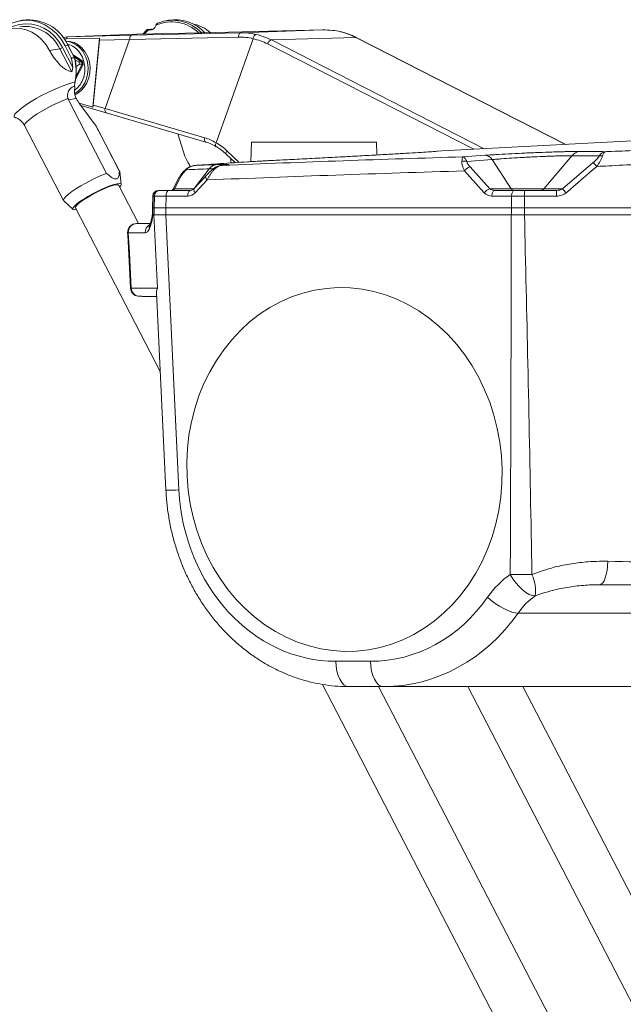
# Model space of a CAD drawing. Header units: millimetres. Extents: x 127 to 4201, y 49 to 2729.
# Tile 12 of 44: x 341 to 548, y 1923 to 2261. Entities that reach past the tile are written whole.
import ezdxf

# ---------------------------------------------------------------- set-up
doc = ezdxf.new("R2010")
doc.units = ezdxf.units.MM
doc.header["$LTSCALE"] = 10

msp = doc.modelspace()

# ---------------------------------------------------------------- linework, layer by layer
at = {"color": 7, "linetype": 'Continuous', "lineweight": 15}
for p, q in [((341.623679, 2261.227978), (340.644584, 2261.04915)), ((391.700611, 2261.241807), (390.721486, 2261.062978)), ((355.473564, 2255.359394), (357.151345, 2255.570231)), ((356.527404, 2254.818929), (368.00398, 2255.083008)), ((380.731211, 2256.394369), (357.052878, 2255.56737)), ((357.151345, 2255.570231), (380.837068, 2256.397424)), ((357.151345, 2255.570231), (379.130051, 2256.075961)), ((365.717874, 2231.393589), (368.00398, 2255.083008)), ((415.773675, 2255.459322), (378.379182, 2254.615067)), ((379.130051, 2256.075961), (416.562483, 2256.921081)), ((403.182939, 2256.911619), (380.837068, 2256.397424)), ((382.92937, 2256.44557), (384.316192, 2257.878376)), ((385.584519, 2258.201016), (384.469614, 2257.997377)), ((385.893748, 2258.17333), (384.684042, 2257.952375)), ((444.565848, 2257.899074), (403.182939, 2256.911619)), ((416.562483, 2256.921081), (444.565848, 2257.899074)), ((427.022979, 2254.444433), (456.023321, 2255.359141)), ((528.157816, 2218.571862), (456.193284, 2255.323408)), ((354.342208, 2251.445515), (355.322287, 2251.893936)), ((355.322287, 2251.893936), (358.872101, 2245.048119)), ((355.901376, 2254.779024), (356.527404, 2254.818929)), ((356.21883, 2252.467094), (357.197926, 2252.645923)), ((356.21883, 2252.467094), (358.343468, 2248.369677)), ((356.57771, 2254.070116), (356.377259, 2254.070116)), ((359.414831, 2248.370616), (357.197926, 2252.645923)), ((359.483526, 2248.372165), (357.271359, 2252.638398)), ((365.859882, 2232.095418), (368.006275, 2254.336892)), ((378.372148, 2254.575415), (368.006275, 2254.336892)), ((369.954363, 2230.944177), (378.372148, 2254.575415)), ((408.027903, 2219.158282), (420.75862, 2254.89722)), ((420.75862, 2254.89722), (420.763478, 2254.915444)), ((350.860999, 2250.809668), (354.342208, 2251.445515)), ((358.462945, 2243.498666), (354.342208, 2251.445515)), ((359.421745, 2248.372583), (359.414831, 2248.370616)), ((360.944704, 2246.996624), (361.840383, 2246.996624)), ((362.043337, 2246.099515), (361.147687, 2246.099515)), ((357.36464, 2233.882559), (360.04974, 2234.373001)), ((370.461032, 2208.626067), (357.36464, 2233.882559)), ((360.143886, 2234.191475), (360.04974, 2234.373001)), ((365.717874, 2231.393589), (361.02514, 2232.730402)), ((366.834954, 2224.847807), (361.252234, 2232.41297)), ((361.580208, 2231.968543), (370.32576, 2229.477195)), ((365.859882, 2232.095418), (369.950399, 2230.930155)), ((369.954363, 2230.944177), (404.161141, 2220.85469)), ((370.322243, 2229.478223), (404.564575, 2219.378253)), ((342.310831, 2225.034555), (355.644778, 2199.319964)), ((366.834954, 2224.847807), (374.832497, 2209.424531)), ((702.375673, 2227.702236), (485.598192, 2216.341412)), ((374.923721, 2209.316788), (367.90146, 2222.859291)), ((397.335664, 2214.561706), (394.930289, 2222.219935)), ((408.025459, 2219.152024), (408.027903, 2219.158282)), ((420.261279, 2219.416065), (420.026318, 2212.68787)), ((420.261279, 2219.416065), (441.683099, 2219.416065)), ((441.683099, 2219.416065), (463.104919, 2219.416065)), ((463.260219, 2214.968694), (463.104919, 2219.416065)), ((411.495343, 2215.279965), (414.606527, 2212.333446)), ((485.598609, 2216.333581), (484.117017, 2216.254463)), ((492.784486, 2214.317871), (500.394002, 2214.850856)), ((530.223206, 2214.708274), (520.628527, 2203.383101)), ((398.21969, 2212.788669), (399.186209, 2210.924705)), ((411.710099, 2211.59715), (409.788088, 2211.351311)), ((412.099168, 2211.650943), (410.237298, 2211.412204)), ((502.891407, 2213.393239), (494.12562, 2212.779282)), ((502.891407, 2213.393239), (509.325818, 2203.383101)), ((527.052418, 2203.383101), (537.589804, 2212.432859)), ((375.49688, 2204.879312), (374.956772, 2209.20827)), ((396.096632, 2207.756741), (393.717245, 2203.383101)), ((404.487983, 2207.706703), (404.563591, 2207.76297)), ((406.972036, 2210.158667), (406.771616, 2209.974406)), ((500.14709, 2202.00379), (493.350402, 2209.494268)), ((495.2593, 2210.873572), (502.055958, 2203.383101)), ((381.416426, 2191.41606), (374.616042, 2204.530669)), ((395.42313, 2207.298299), (393.043742, 2202.924659)), ((404.487983, 2207.706703), (400.43737, 2203.326834)), ((404.956475, 2206.383659), (400.905833, 2202.00379)), ((388.283626, 2202.797314), (388.295219, 2202.797314)), ((388.348565, 2202.797314), (388.76085, 2202.797314)), ((391.876534, 2202.797314), (399.295226, 2202.797314)), ((393.059686, 2202.952547), (393.043742, 2202.924659)), ((502.055958, 2203.383101), (509.325818, 2203.383101)), ((503.736958, 2202.797314), (510.490731, 2202.797314)), ((509.325818, 2203.383101), (520.628527, 2203.383101)), ((520.628527, 2203.383101), (527.052418, 2203.383101)), ((355.714426, 2199.230423), (358.941332, 2196.294671)), ((386.28392, 2200.832216), (386.213497, 2196.797309)), ((386.298881, 2200.832216), (386.228577, 2196.797309)), ((386.438177, 2200.832216), (386.370913, 2196.797309)), ((386.852369, 2200.832216), (386.438177, 2200.832216)), ((386.852369, 2200.832216), (386.785135, 2196.797309)), ((390.876696, 2200.832216), (390.841499, 2196.797309)), ((398.295358, 2200.832216), (390.876696, 2200.832216)), ((509.490893, 2200.832216), (502.737091, 2200.832216)), ((509.490893, 2200.832216), (509.455666, 2196.797309)), ((513.940767, 2200.832216), (513.940946, 2196.797309)), ((359.733806, 2196.813716), (388.875053, 2140.614642)), ((386.14367, 2194.416059), (386.140034, 2194.311364)), ((386.152253, 2194.311364), (386.158869, 2194.416059)), ((386.213497, 2196.797309), (386.213497, 2194.416059)), ((386.213497, 2196.797309), (386.228577, 2196.797309)), ((386.228577, 2196.797309), (386.228577, 2194.416059)), ((386.304215, 2194.416059), (386.283622, 2194.058796)), ((386.304215, 2194.416059), (386.718497, 2194.416059)), ((386.370913, 2196.797309), (386.370913, 2194.416059)), ((386.370913, 2196.797309), (386.785135, 2196.797309)), ((386.718497, 2194.416059), (387.91819, 2169.268211)), ((386.718497, 2194.416059), (390.806571, 2194.416059)), ((386.785135, 2196.797309), (386.785135, 2194.416059)), ((390.806571, 2194.416059), (395.311758, 2099.973097)), ((390.806571, 2194.416059), (509.420768, 2194.416059)), ((390.841499, 2196.797309), (390.841499, 2194.416059)), ((390.841499, 2196.797309), (509.455666, 2196.797309)), ((509.455666, 2196.797309), (509.455666, 2194.416059)), ((513.940946, 2196.797309), (513.940946, 2194.416059)), ((387.578264, 2167.799456), (390.819237, 2099.858356)), ((381.313041, 2166.456511), (381.331876, 2166.462121)), ((382.539735, 2166.431544), (381.931291, 2166.431529)), ((641.685039, 2057.673795), (511.793331, 2057.673795)), ((449.135051, 2041.101968), (461.058543, 2041.101968)), ((444.5896, 2033.168731), (688.329213, 1563.115267)), ((465.555803, 2032.416059), (453.632281, 2032.416059)), ((703.21142, 1570.832221), (463.863627, 2032.416059)), ((465.555803, 2032.416059), (594.678879, 2032.416059)), ((494.538829, 2032.416059), (737.926402, 1563.041476)), ((750.722882, 1574.78079), (513.422564, 2032.416059))]:
    msp.add_line(p, q, dxfattribs=at)
at = {"color": 8, "linetype": 'Continuous', "lineweight": 15}
for p, q in [((384.882466, 2257.882668), (383.370832, 2256.455732)), ((528.067127, 2218.567109), (456.023321, 2255.359141)), ((496.560798, 2216.915933), (425.760702, 2253.072826)), ((427.022979, 2254.444433), (500.141427, 2217.103584)), ((359.005407, 2249.294264), (362.150088, 2247.167407)), ((361.840383, 2246.996624), (359.309063, 2248.708619)), ((362.402067, 2246.053768), (359.8115, 2240.946693)), ((359.900907, 2241.875885), (362.043337, 2246.099515)), ((411.776797, 2216.369053), (415.942655, 2212.42365)), ((484.117017, 2216.254463), (484.098539, 2216.244904)), ((412.099168, 2211.650943), (411.707834, 2211.616455)), ((405.726985, 2210.204607), (400.559351, 2203.458724)), ((407.232002, 2210.261023), (405.726985, 2210.204607)), ((393.717245, 2203.383101), (400.489405, 2203.383101)), ((386.298881, 2200.832216), (386.28392, 2200.832216)), ((386.118398, 2194.050072), (386.152253, 2194.311364)), ((377.909735, 2188.26828), (377.78233, 2188.258542)), ((378.792331, 2169.258533), (378.921792, 2169.268338))]:
    msp.add_line(p, q, dxfattribs=at)
at = {"color": 7, "linetype": 'Continuous', "lineweight": 15, "flags": 128}
for points in [[(328.749672, 2236.673681), (327.829615, 2238.797514), (327.204451, 2241.043074), (326.88959, 2243.355093), (326.892719, 2245.676635), (327.213809, 2247.950522), (327.844933, 2250.120787), (328.770593, 2252.133964), (329.967931, 2253.940491), (331.407533, 2255.495904), (333.053902, 2256.761877), (334.866509, 2257.707251), (336.80071, 2258.308751), (338.80891, 2258.551566), (340.841666, 2258.429704), (342.848883, 2257.946176), (344.781146, 2257.112874), (346.590922, 2255.950345), (348.233596, 2254.4872), (349.668727, 2252.759455), (350.860999, 2250.809668)], [(336.795554, 2258.307649), (338.474319, 2259.159593), (340.511755, 2259.79319), (342.627094, 2260.048954), (344.768301, 2259.92058), (346.882627, 2259.411259), (348.918036, 2258.533506), (350.824342, 2257.308928), (352.554694, 2255.767701), (354.066417, 2253.947763), (355.322287, 2251.893936)], [(337.965683, 2260.246871), (340.166882, 2260.952352), (342.455462, 2261.246873), (344.77447, 2261.123104), (347.06615, 2260.584129), (349.273429, 2259.643344), (351.341323, 2258.324219), (353.218362, 2256.659565), (354.857818, 2254.690854), (356.21883, 2252.467094)], [(385.893748, 2258.17333), (386.112854, 2258.106722), (386.29137, 2258.071614)], [(416.562483, 2256.921081), (416.406319, 2256.888552), (416.257248, 2256.802736), (416.120664, 2256.666748), (416.001574, 2256.485535), (415.904239, 2256.265683), (415.832237, 2256.015165), (415.788189, 2255.743084), (415.773675, 2255.459322)], [(359.576628, 2235.671891), (360.179738, 2235.976217), (361.558274, 2236.952303), (362.74539, 2238.220183), (363.695518, 2239.731116), (364.37209, 2241.427047), (364.749119, 2243.242813), (364.812151, 2245.108617), (364.558712, 2246.95277), (363.998578, 2248.704402), (363.153264, 2250.296188), (362.055257, 2251.666961), (360.746757, 2252.764059), (359.278039, 2253.545297), (357.705519, 2253.980664), (356.57771, 2254.070116)], [(357.271359, 2252.638398), (357.264743, 2252.645014), (357.239381, 2252.650185), (357.197926, 2252.645923)], [(350.860999, 2250.809668), (351.624385, 2249.470381), (352.492795, 2248.190759), (353.442446, 2247.005803), (354.44738, 2245.947955), (355.48009, 2245.046167), (356.512264, 2244.325114), (357.515708, 2243.804527), (358.462945, 2243.498666)], [(359.65167, 2239.978028), (359.649137, 2239.971263), (359.629557, 2239.954768), (359.592334, 2239.942787)], [(355.736003, 2199.212221), (355.612889, 2199.538408), (355.843261, 2200.039303), (356.418714, 2200.696601), (357.318178, 2201.48628), (358.508841, 2202.379478), (359.94716, 2203.343539), (361.580536, 2204.343235), (363.349304, 2205.342023), (365.188763, 2206.303393), (367.031739, 2207.19221), (368.810848, 2207.975982), (370.461032, 2208.626067)], [(374.832497, 2209.424531), (374.947474, 2209.255693), (374.956772, 2209.20827)], [(406.713561, 2209.916605), (406.750724, 2209.97191), (406.763182, 2209.984278)], [(360.050634, 2196.202761), (359.469042, 2196.154838), (359.002755, 2196.250109), (358.850524, 2196.515312), (359.018222, 2196.940264), (359.499351, 2197.508631), (360.275433, 2198.198577), (361.316667, 2198.983578), (362.583057, 2199.833473), (364.025876, 2200.7156), (365.589724, 2201.596057), (367.214516, 2202.441012), (368.837759, 2203.217989), (370.397106, 2203.897139), (371.832625, 2204.452349), (373.08915, 2204.862295), (374.118403, 2205.111219), (374.880806, 2205.189547), (375.347093, 2205.094276), (375.499324, 2204.829073), (375.331626, 2204.404121), (374.932841, 2203.919722)], [(374.616042, 2204.530669), (374.372945, 2204.692585), (373.801277, 2204.711815), (372.93996, 2204.554496), (371.826694, 2204.227505), (370.510147, 2203.745125), (369.047806, 2203.128448), (367.503629, 2202.404415), (365.945086, 2201.604677), (364.440278, 2200.764185), (363.055006, 2199.919676)], [(391.876534, 2202.797314), (391.683594, 2202.759726), (391.497896, 2202.648392), (391.326443, 2202.467484), (391.175643, 2202.223813), (391.051189, 2201.926527), (390.957758, 2201.586796), (390.898869, 2201.217404), (390.876696, 2200.832216)], [(399.295226, 2202.797314), (399.102256, 2202.759726), (398.916558, 2202.648392), (398.745105, 2202.467484), (398.594305, 2202.223813), (398.469851, 2201.926527), (398.376421, 2201.586796), (398.317531, 2201.217404), (398.295358, 2200.832216)], [(503.736958, 2202.797314), (503.543988, 2202.759726), (503.35829, 2202.648392), (503.186837, 2202.467484), (503.036038, 2202.223813), (502.911583, 2201.926527), (502.818153, 2201.586796), (502.759263, 2201.217404), (502.737091, 2200.832216)], [(510.490731, 2202.797314), (510.297791, 2202.759726), (510.112092, 2202.648392), (509.94064, 2202.467484), (509.78984, 2202.223813), (509.665385, 2201.926527), (509.571955, 2201.586796), (509.513036, 2201.217404), (509.490893, 2200.832216)], [(363.055006, 2199.919676), (361.84977, 2199.108055), (360.877291, 2198.364792), (360.180036, 2197.722373), (359.788493, 2197.208879), (359.719769, 2196.846744), (359.733806, 2196.813716)], [(377.685115, 2188.253445), (377.724067, 2187.520778), (378.694967, 2169.253429)], [(377.909735, 2188.26828), (378.274724, 2181.416063), (378.921792, 2169.268338)], [(506.24095, 2106.961822), (506.168441, 2102.237904), (505.786285, 2097.541045), (505.096689, 2092.898148), (504.103646, 2088.335806), (502.812788, 2083.880151), (501.231537, 2079.556707), (499.368981, 2075.390236), (497.235731, 2071.404604), (494.844005, 2067.622645), (492.207572, 2064.066013), (489.341453, 2060.755083), (486.262128, 2057.708824), (482.987181, 2054.944681), (479.535416, 2052.478487), (475.926593, 2050.324367), (472.181365, 2048.494665), (468.32119, 2046.999855), (464.36818, 2045.848502), (460.344986, 2045.047199), (456.274644, 2044.600537), (452.18049, 2044.511078), (448.085949, 2044.779336), (444.014475, 2045.403762), (439.989403, 2046.380786), (436.033771, 2047.704818), (432.170257, 2049.368264), (428.421006, 2051.361604), (424.807445, 2053.673414), (421.350286, 2056.290457), (418.069348, 2059.197744), (414.983407, 2062.378613), (412.110165, 2065.814855), (409.466044, 2069.486784), (407.066241, 2073.373364), (404.924438, 2077.452335), (403.052971, 2081.700336), (401.462481, 2086.093031), (400.162146, 2090.605261), (399.159387, 2095.21118), (398.459927, 2099.884406), (398.067818, 2104.59817), (397.985295, 2109.325473), (398.212806, 2114.039238), (398.749039, 2118.712463), (399.590955, 2123.318382), (400.733725, 2127.830611), (402.170793, 2132.223308), (403.893963, 2136.471307), (405.893311, 2140.55028), (408.157394, 2144.43686), (410.673276, 2148.108786), (413.426534, 2151.545027), (416.401372, 2154.7259), (419.580803, 2157.633183), (422.946558, 2160.250226), (426.479385, 2162.562041), (430.159048, 2164.55538), (433.964477, 2166.218826), (437.873856, 2167.542858), (441.864834, 2168.519882), (445.914493, 2169.144312), (449.999676, 2169.412563), (454.096959, 2169.323103), (458.182887, 2168.876441), (462.234065, 2168.075142), (466.227279, 2166.923789), (470.139638, 2165.428979), (473.948762, 2163.599277), (477.632806, 2161.445158), (481.1707, 2158.978963), (484.542177, 2156.21482), (487.727896, 2153.168561), (490.709618, 2149.857631), (493.470267, 2146.300999), (495.994047, 2142.519036), (498.266474, 2138.533406), (500.274554, 2134.366937), (502.006755, 2130.043492), (503.453211, 2125.587838), (504.605577, 2121.025495), (505.457297, 2116.382598), (506.003455, 2111.685739), (506.24095, 2106.961822)], [(542.574093, 2075.438375), (542.473838, 2073.828781), (542.285517, 2072.305346), (542.015359, 2070.918811), (541.672364, 2069.715345), (541.267977, 2068.735031), (540.815667, 2068.010515), (540.330455, 2067.565924), (539.828554, 2067.416063)], [(509.071723, 2070.951035), (509.950057, 2069.481684), (510.962204, 2068.078292), (512.070761, 2066.792766), (513.23475, 2065.672645), (514.411077, 2064.759357), (515.556291, 2064.086685), (516.627983, 2063.679499), (517.586545, 2063.552862)], [(501.30184, 2063.112276), (502.558426, 2062.012678), (503.936068, 2060.965883), (505.383269, 2060.010983), (506.846026, 2059.183644), (508.269653, 2058.514768), (509.601012, 2058.029337), (510.790393, 2057.745477), (511.793331, 2057.673795)], [(449.135051, 2041.101968), (449.247644, 2039.391501), (449.521348, 2037.755435), (449.946121, 2036.253875), (450.506345, 2034.942007), (451.181427, 2033.868028), (451.946572, 2033.071404), (452.773646, 2032.581417), (453.632281, 2032.416059)], [(461.058543, 2041.101968), (461.171136, 2039.391501), (461.44484, 2037.755435), (461.869613, 2036.253875), (462.429837, 2034.942007), (463.104919, 2033.868028), (463.870064, 2033.071404), (464.697168, 2032.581417), (465.555803, 2032.416059)]]:
    msp.add_lwpolyline(points, dxfattribs=at)
at = {"color": 8, "linetype": 'Continuous', "lineweight": 15, "flags": 128}
for points in [[(456.193284, 2255.323408), (456.162975, 2255.336923), (456.023321, 2255.359141)], [(361.954019, 2240.132285), (362.589762, 2241.739197), (362.93234, 2243.460996), (362.967745, 2245.227171), (362.694517, 2246.965436), (362.123892, 2248.604594), (361.279145, 2250.077574), (360.194937, 2251.324041), (358.915613, 2252.292989), (357.493565, 2252.944721), (356.956408, 2253.096459)], [(359.592334, 2239.942787), (358.470992, 2239.70638), (357.104764, 2239.302991), (355.53293, 2238.744197), (353.80064, 2238.046093), (351.957635, 2237.22869), (350.056902, 2236.315502), (348.15307, 2235.33277), (346.300766, 2234.308703), (344.553277, 2233.272729), (342.960761, 2232.254622), (341.568992, 2231.283633), (340.417967, 2230.387649), (339.540735, 2229.592418), (338.962511, 2228.920793), (338.699922, 2228.392063), (338.760481, 2228.021419), (339.035437, 2227.847716)], [(357.180402, 2234.360186), (355.525896, 2233.711032), (353.739247, 2232.92592), (351.886437, 2232.033854), (350.036011, 2231.067827), (348.256335, 2230.063548), (346.613214, 2229.058137), (345.167384, 2228.088757), (343.972311, 2227.191253), (343.072162, 2226.398794), (342.500166, 2225.740684), (342.277542, 2225.241242), (342.310831, 2225.034555)], [(404.564575, 2219.378253), (404.510662, 2219.398057), (404.374794, 2219.489245), (404.26229, 2219.63097), (404.177473, 2219.81783), (404.123501, 2220.042711), (404.10249, 2220.297066), (404.115186, 2220.571203), (404.161141, 2220.85469)], [(411.776797, 2216.369053), (411.631927, 2216.145275), (411.520705, 2215.929901), (411.447272, 2215.731038), (411.41443, 2215.556143), (411.423401, 2215.41181), (411.473826, 2215.303449), (411.495343, 2215.279965)], [(404.956475, 2206.383659), (404.777453, 2206.620751), (404.63014, 2206.850519), (404.51853, 2207.066795), (404.445634, 2207.263736), (404.413358, 2207.43606), (404.422626, 2207.579127), (404.473141, 2207.689082), (404.487983, 2207.706703)], [(400.43737, 2203.326834), (400.422499, 2203.309214), (400.371984, 2203.199258), (400.362716, 2203.056192), (400.394992, 2202.883867), (400.467918, 2202.686926), (400.579528, 2202.470651), (400.726811, 2202.240882), (400.905833, 2202.00379)]]:
    msp.add_lwpolyline(points, dxfattribs=at)
at = {"color": 7, "linetype": 'Continuous', "lineweight": 15}
for centre, radius, start, end in [((342.386558, 2245.98829), 13.142255, 24.53460063, 97.75226413), ((343.638104, 2246.460972), 14.903771, 24.51883392, 97.76799339), ((385.318435, 2259.913133), 2.076742, 257.88178542, 347.30096423), ((393.062125, 2247.424016), 13.783187, 43.48344964, 111.35703763), ((393.913438, 2247.387574), 14.029838, 42.88737929, 99.07475003), ((397.554014, 2247.297615), 12.914003, 48.57736463, 78.68076908), ((357.386574, 2254.740142), 0.862775, 105.82153394, 174.76052068), ((385.688395, 2257.620476), 0.58976, 69.62292179, 100.14457431), ((416.649805, 2234.197896), 22.749176, 62.87197923, 76.93314077), ((445.284815, 2234.396283), 23.553278, 62.8755954, 76.52857939), ((355.523204, 2245.932701), 8.161341, 27.42369474, 83.89263059), ((415.927087, 2233.880739), 21.564697, 62.87036908, 77.05308029), ((427.683178, 2252.570223), 1.98709, 109.40505135, 165.34879655), ((358.877807, 2249.902084), 1.622896, 250.77669901, 289.32371082), ((338.730954, 2243.545455), 20.197124, 4.26674267, 13.8190828), ((340.019004, 2243.763318), 19.942711, 348.95526944, 13.36333173), ((347.521524, 2247.21666), 11.555872, 341.23177481, 349.18391397), ((352.343002, 2244.57885), 8.935038, 9.79893641, 15.69966143), ((353.225652, 2244.576195), 8.948299, 9.80152315, 15.69345329), ((353.288495, 2244.577002), 9.232445, 9.20422662, 16.29460066), ((354.99391, 2243.648832), 8.863028, 300.62881519, 333.76658589), ((364.901424, 2236.876458), 5.459499, 179.22168053, 207.29362193), ((372.02432, 2240.360643), 13.386686, 207.44155465, 216.42000499), ((398.382298, 2202.280018), 19.439997, 46.44761545, 60.25286228), ((500.250652, 2211.736978), 3.117176, 32.09562939, 87.36420761), ((533.317926, 2212.185644), 3.992612, 94.51046673, 140.81513975), ((540.21301, 2212.739878), 1.988243, 74.49807948, 108.15839501), ((408.502479, 2208.326165), 3.351405, 95.48507647, 145.91002983), ((493.399538, 2210.332618), 2.552128, 73.47098704, 112.00880599), ((496.011503, 2174.609283), 56.208345, 40.4194365, 42.29263701), ((496.716715, 2206.846001), 4.283151, 109.89314274, 141.80799298), ((388.283626, 2200.797312), 2, 90, 179), ((388.296857, 2200.799063), 1.998251, 90.04696723, 179.04937099), ((388.393224, 2200.842748), 1.955076, 91.30889538, 180.30866758), ((388.806455, 2200.843727), 1.95412, 91.33727089, 180.33750162), ((503.513515, 2199.355422), 4.283302, 109.89442722, 141.80785164), ((510.313733, 2203.917943), 1.123402, 208.43042238, 265.97342026), ((323.643968, 2201.318379), 190.29742, 359.85362338, 0.44529042), ((519.401612, 2204.37437), 1.577319, 271.0462864, 321.06401439), ((427.868293, 2201.318638), 97.078975, 359.71291379, 0.87274495), ((480.784139, 2161.587079), 62.351111, 40.40689637, 42.09278921), ((383.141853, 2194.416062), 3, 352.37228647, 358), ((386.607231, 2194.387565), 0.461315, 189.50782034, 225.45306944), ((380.680707, 2188.416077), 2.999984, 89.99338708, 183.29455451), ((380.871586, 2188.448981), 2.967358, 90.78390145, 183.49125797), ((381.690556, 2169.416043), 2.999981, 183.29450857, 262.07714951), ((381.894438, 2169.383314), 2.974869, 182.21498698, 259.09945597), ((514.308453, 2269.351972), 198.470035, 268.48804704, 270.6368093), ((505.113614, 2065.480067), 12.62094, 351.21662844, 25.40282944)]:
    msp.add_arc(centre, radius, start, end, dxfattribs=at)
at = {"color": 8, "linetype": 'Continuous', "lineweight": 15}
for centre, radius, start, end in [((392.876702, 2247.512706), 13.162952, 45.41252923, 114.85322764), ((353.353984, 2244.542826), 10.72949, 333.35530045, 28.67665484), ((354.565458, 2243.792577), 8.245518, 307.18916331, 333.6461962), ((396.255616, 2206.799229), 0.97062, 99.42728942, 149.05759902), ((397.565846, 2209.686365), 0.371989, 38.02594942, 73.86672435), ((407.011202, 2209.436054), 0.601717, 54.39444095, 114.34234249), ((393.879327, 2202.418163), 0.978456, 99.5350258, 146.8966889), ((386.74037, 2188.437974), 3.017974, 119.35641529, 183.22602262), ((387.321393, 2190.080495), 2.224151, 155.69196869, 192.50800735), ((391.545808, 2159.437664), 59.583699, 269.30131057, 273.62375894)]:
    msp.add_arc(centre, radius, start, end, dxfattribs=at)
at = {"color": 7, "linetype": 'Continuous', "lineweight": 15}
for centre, major_axis, ratio, start_param, end_param in [((367.446279, 2254.306744), (0.180616, 1.502487), 0.3657689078, 4.7763744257, 5.2986892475), ((379.169015, 2254.576488), (-0.034182, 1.499611), 0.5261990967, 0.0060647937, 1.533080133), ((415.860506, 2227.996868), (1.143385, 27.450749), 0.8349558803, 6.1177202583, 6.3368131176), ((357.74281, 2254.083464), (20.636348, 0.534094), 0.0726065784, 6.2551918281, 6.281519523), ((365.33778, 2232.457801), (0.021357, 1.546671), 0.3500908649, 3.9584127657, 4.4807275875), ((370.741665, 2230.918398), (0.417665, 1.440691), 0.5138395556, 1.7106037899, 3.1392022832), ((389.251043, 2225.458953), (19.298873, -5.478329), 0.0740712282, 3.1367260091, 3.1465335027), ((351.425028, 2231.045972), (-19.816107, 26.513066), 0.288676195, 4.1932718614, 4.2693309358), ((399.399315, 2198.979433), (0.937641, 22.511177), 0.8349558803, 5.8568704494, 6.0772178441), ((401.022219, 2230.972175), (-8.195994, 28.930896), 0.306293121, 2.0848040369, 2.2473938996), ((401.022219, 2230.972175), (-8.195994, 28.930896), 0.306293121, 3.9223558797, 3.9918776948), ((393.329385, 2204.797312), (0.052414, 1.999939), 0.2979468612, 3.1494010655, 3.9347992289), ((398.308266, 2204.832216), (0.085597, 3.999222), 0.9215413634, 3.161314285, 3.9467124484), ((399.308114, 2204.797312), (0.048998, 1.999558), 0.8582665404, 3.1626210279, 3.9480191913), ((502.794017, 2204.832216), (0.373625, 3.985191), 0.9203771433, 2.4422697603, 3.2276679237), ((503.793864, 2204.797312), (2.39811, 0.153833), 0.8315193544, 3.849998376, 4.6353965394), ((448.069953, 2102.101966), (-4.237211, 60.889796), 0.8649744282, 1.5455834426, 3.0814731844), ((525.68057, 2040.101966), (-2.500649, 35.934961), 0.8649744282, 0.4814152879, 0.817251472), ((459.993459, 2102.101966), (-4.237211, 60.889796), 0.8649744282, 3.0814731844, 3.9588441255), ((530.177828, 2040.416062), (-2.490239, 26.914104), 0.8641639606, 0.4617473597, 0.7975835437), ((464.490718, 2102.416062), (-4.242728, 69.903679), 0.8652263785, 3.0891268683, 3.9664978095)]:
    msp.add_ellipse(centre, major_axis=major_axis, ratio=ratio, start_param=start_param, end_param=end_param, dxfattribs=at)
for points, knots in [([(387.421087, 2259.702174), (387.420918, 2259.701712), (387.391871, 2259.622293), (387.367337, 2259.537632), (387.344723, 2259.457829), (387.344376, 2259.456603)], [0, 0, 0, 0, 0.0057270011, 0.9847187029, 1, 1, 1, 1]), ([(388.042585, 2260.260699), (388.040826, 2260.26009), (387.954786, 2260.230271), (387.773356, 2260.14243), (387.54581, 2259.958224), (387.458907, 2259.779817), (387.421087, 2259.702174)], [0, 0, 0, 0, 0.00649425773, 0.31767843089, 0.70305162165, 1, 1, 1, 1]), ([(384.684042, 2257.952375), (384.631867, 2257.972482), (384.511981, 2258.018684), (384.394034, 2257.981928), (384.33647, 2257.917096), (384.316598, 2257.879152), (384.316192, 2257.878376)], [0, 0, 0, 0, 0.29694922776, 0.68231766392, 0.9935023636, 1, 1, 1, 1]), ([(384.882466, 2257.882668), (384.87438, 2257.884689), (384.800509, 2257.903154), (384.738904, 2257.92919), (384.684042, 2257.952375)], [0, 0, 0, 0, 0.1094568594, 1, 1, 1, 1]), ([(416.562483, 2256.921081), (417.400507, 2256.914001), (419.158929, 2256.899144), (420.888055, 2256.543945), (421.793119, 2256.358026)], [0, 0, 0, 0, 0.4765774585, 1, 1, 1, 1]), ([(421.793119, 2256.358026), (421.787581, 2256.357844), (421.736682, 2256.35618), (421.592471, 2256.325442), (421.354499, 2256.173099), (421.094251, 2255.845557), (420.879095, 2255.410408), (420.802017, 2255.080432), (420.763478, 2254.915444)], [0, 0, 0, 0, 0.0135816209, 0.1248418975, 0.3437349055, 0.5625296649, 0.7812648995, 1, 1, 1, 1]), ([(450.771794, 2257.301522), (449.857294, 2257.475842), (447.801714, 2257.867673), (445.720923, 2257.887865), (444.565848, 2257.899074)], [0, 0, 0, 0, 0.4448864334, 1, 1, 1, 1]), ([(456.193284, 2255.323408), (455.74674, 2255.5409), (454.475317, 2256.160155), (452.649275, 2256.836208), (451.254609, 2257.191331), (450.73624, 2257.323323)], [0, 0, 0, 0, 0.25380823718, 0.7226556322, 1, 1, 1, 1]), ([(359.477684, 2248.367799), (359.478638, 2248.370996), (359.481603, 2248.380938), (359.445942, 2248.37596), (359.421745, 2248.372583)], [0, 0, 0, 0, 0.3214867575, 1, 1, 1, 1]), ([(359.6517, 2239.978088), (359.723448, 2240.380885), (359.930387, 2241.542659), (360.062956, 2243.515652), (359.95693, 2245.828215), (359.694196, 2247.4659), (359.498009, 2248.310269), (359.470353, 2248.429296)], [0, 0, 0, 0, 0.1459767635, 0.4210365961, 0.6962809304, 0.9571859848, 1, 1, 1, 1]), ([(360.944704, 2246.996624), (360.64414, 2247.089209), (360.224488, 2247.218477), (359.783328, 2247.373547), (359.658137, 2247.417552)], [0, 0, 0, 0, 0.7162235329, 1, 1, 1, 1]), ([(359.937504, 2245.262144), (360.296433, 2245.516635), (360.701049, 2245.80352), (361.102372, 2246.069484), (361.147687, 2246.099515)], [0, 0, 0, 0, 0.88708504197, 1, 1, 1, 1]), ([(362.150088, 2247.167407), (362.149206, 2247.166577), (362.131983, 2247.150388), (362.090926, 2247.115582), (362.022911, 2247.067842), (361.951592, 2247.028307), (361.886684, 2247.001765), (361.855821, 2246.998338), (361.840383, 2246.996624)], [0, 0, 0, 0, 0.00957536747, 0.18686966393, 0.40236244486, 0.60520434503, 0.80250617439, 1, 1, 1, 1]), ([(362.043337, 2246.099515), (362.059274, 2246.099061), (362.091131, 2246.098154), (362.163633, 2246.091136), (362.246281, 2246.080597), (362.327996, 2246.067799), (362.379057, 2246.058356), (362.400946, 2246.053992), (362.402067, 2246.053768)], [0, 0, 0, 0, 0.1975157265, 0.3948040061, 0.5976877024, 0.8130796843, 0.9904275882, 1, 1, 1, 1]), ([(359.461502, 2238.467945), (359.279992, 2238.447459), (358.838006, 2238.397575), (358.069813, 2237.910822), (357.377659, 2237.009366), (357.027033, 2235.9128), (357.035087, 2234.989218), (357.151707, 2234.484399), (357.180402, 2234.360186)], [0, 0, 0, 0, 0.1656601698, 0.403390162, 0.5818637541, 0.7604651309, 0.9410612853, 1, 1, 1, 1]), ([(359.442428, 2236.950619), (359.46032, 2237.292112), (359.482313, 2237.711884), (359.521213, 2238.16357), (359.526783, 2238.329024), (359.509095, 2238.428606), (359.487613, 2238.464009), (359.467, 2238.467116), (359.461502, 2238.467945)], [0, 0, 0, 0, 0.57890423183, 0.7116029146, 0.86173753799, 0.91985149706, 0.97862083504, 1, 1, 1, 1]), ([(359.461502, 2238.467945), (359.468238, 2238.806361), (359.478159, 2239.304721), (359.564593, 2239.78776), (359.592334, 2239.942787)], [0, 0, 0, 0, 0.6790589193, 1, 1, 1, 1]), ([(357.180402, 2234.360186), (357.208561, 2234.265238), (357.256595, 2234.103276), (357.333019, 2233.947155), (357.36464, 2233.882559)], [0, 0, 0, 0, 0.5862429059, 1, 1, 1, 1]), ([(339.119956, 2227.807952), (339.182343, 2227.790315), (339.509394, 2227.697853), (340.243645, 2227.32376), (341.159165, 2226.620428), (341.891274, 2225.822746), (342.173192, 2225.225891), (342.272893, 2225.014811)], [0, 0, 0, 0, 0.0584205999, 0.3062621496, 0.5728259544, 0.8489284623, 1, 1, 1, 1]), ([(404.564575, 2219.378253), (404.86836, 2219.281907), (405.852153, 2218.969894), (407.034906, 2218.435606), (407.88623, 2217.941082), (408.102647, 2217.815367)], [0, 0, 0, 0, 0.2499089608, 0.8093174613, 1, 1, 1, 1]), ([(408.067331, 2217.845259), (408.009292, 2217.890336), (407.887031, 2217.985291), (407.824898, 2218.295332), (407.858296, 2218.697586), (407.969738, 2219.000544), (408.025459, 2219.152024)], [0, 0, 0, 0, 0.231534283, 0.4877286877, 0.7438620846, 1, 1, 1, 1]), ([(408.013955, 2217.867112), (408.344712, 2217.670364), (409.329163, 2217.084771), (410.489809, 2216.204526), (411.281633, 2215.476466), (411.495343, 2215.279965)], [0, 0, 0, 0, 0.2697629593, 0.8029116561, 1, 1, 1, 1]), ([(484.098539, 2216.244904), (484.102365, 2216.243937), (484.119018, 2216.239725), (483.406133, 2216.186437), (481.686083, 2216.069532), (478.638895, 2215.875171), (474.561253, 2215.625148), (469.580448, 2215.329485), (463.815591, 2214.998086), (457.460725, 2214.643314), (450.677128, 2214.276013), (443.701714, 2213.908883), (436.692648, 2213.549893), (432.207448, 2213.327509), (429.964856, 2213.216318)], [0, 0, 0, 0, 0.0201752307, 0.0878193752, 0.1789333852, 0.2700486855, 0.3614776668, 0.4529086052, 0.5444448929, 0.6359821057, 0.7274127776, 0.818844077, 0.909422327, 1, 1, 1, 1]), ([(500.393998, 2214.850854), (500.971602, 2214.891279), (501.578273, 2214.93213), (502.843338, 2215.014283), (503.496132, 2215.055227), (505.513214, 2215.17768), (506.935492, 2215.258822), (509.941417, 2215.41998), (511.469399, 2215.497009), (513.797296, 2215.607207), (514.579318, 2215.643041), (516.155925, 2215.712794), (516.939303, 2215.746213), (519.259723, 2215.841491), (520.774177, 2215.898736), (522.625285, 2215.961896), (522.992474, 2215.97407), (523.713722, 2215.997269), (524.068829, 2216.00833), (525.117854, 2216.039914), (525.795523, 2216.05884), (527.107665, 2216.092404), (527.742141, 2216.107042), (528.660384, 2216.125643), (528.960669, 2216.131276), (529.542775, 2216.141279), (529.825542, 2216.145669), (531.198566, 2216.164603), (532.167884, 2216.170196), (533.003931, 2216.165891)], [0, 0, 0, 0, 0.0625, 0.0625, 0.125, 0.125, 0.25, 0.25, 0.375, 0.375, 0.4375, 0.4375, 0.5, 0.5, 0.625, 0.625, 0.65625, 0.65625, 0.6875, 0.6875, 0.75, 0.75, 0.8125, 0.8125, 0.84375, 0.84375, 0.875, 0.875, 1, 1, 1, 1]), ([(530.223204, 2214.708278), (529.522131, 2214.71257), (528.708357, 2214.707024), (527.554819, 2214.688221), (527.317215, 2214.68386), (526.828006, 2214.673923), (526.575598, 2214.668327), (525.803501, 2214.649836), (525.270046, 2214.635285), (524.166948, 2214.601914), (523.597302, 2214.583094), (522.42171, 2214.541207), (521.8138, 2214.518062), (519.946217, 2214.44258), (518.673976, 2214.385554), (516.726257, 2214.290562), (516.069379, 2214.257253), (514.74609, 2214.187595), (514.090118, 2214.151798), (512.138583, 2214.041666), (510.859204, 2213.964623), (508.345274, 2213.803224), (507.156124, 2213.721778), (505.473474, 2213.598797), (504.929397, 2213.557653), (503.876042, 2213.475048), (503.371318, 2213.433938), (502.891415, 2213.393239)], [0, 0, 0, 0, 0.125, 0.125, 0.15625, 0.15625, 0.1875, 0.1875, 0.25, 0.25, 0.3125, 0.3125, 0.375, 0.375, 0.5, 0.5, 0.5625, 0.5625, 0.625, 0.625, 0.75, 0.75, 0.875, 0.875, 0.9375, 0.9375, 1, 1, 1, 1]), ([(537.589804, 2212.432859), (538.083056, 2212.880658), (538.78002, 2213.513397), (539.386667, 2214.276583), (539.543515, 2214.544061), (539.593384, 2214.629104)], [0, 0, 0, 0, 0.6228530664, 0.8800886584, 1, 1, 1, 1]), ([(540.744409, 2214.655792), (540.697834, 2214.516573), (540.556606, 2214.094434), (540.068451, 2213.042466), (539.409602, 2211.935398), (538.904431, 2211.199851), (538.80395, 2211.053548)], [0, 0, 0, 0, 0.1325892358, 0.4020363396, 0.8810629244, 1, 1, 1, 1]), ([(539.593374, 2214.629103), (539.740399, 2214.850111), (539.898349, 2215.046286), (540.234678, 2215.392198), (540.414315, 2215.542694), (540.788609, 2215.791717), (540.982366, 2215.889959), (541.280744, 2215.997183), (541.381195, 2216.026106), (541.583628, 2216.070218), (541.686693, 2216.08547), (541.787586, 2216.093589)], [0, 0, 0, 0, 0.25, 0.25, 0.5, 0.5, 0.75, 0.75, 0.875, 0.875, 1, 1, 1, 1]), ([(540.744402, 2214.655794), (540.811734, 2214.874955), (540.884934, 2215.069166), (541.042304, 2215.410931), (541.127073, 2215.559228), (541.305044, 2215.803701), (541.397811, 2215.899602), (541.541585, 2216.003239), (541.590136, 2216.030958), (541.688273, 2216.072649), (541.738387, 2216.086671), (541.787586, 2216.093589)], [0, 0, 0, 0, 0.25, 0.25, 0.5, 0.5, 0.75, 0.75, 0.875, 0.875, 1, 1, 1, 1]), ([(541.78758, 2216.09359), (542.07257, 2216.105394), (545.578235, 2216.250585), (549.083919, 2216.393991), (552.304611, 2216.525739)], [0, 0, 0, 0, 0.0812940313, 1, 1, 1, 1]), ([(401.272789, 2211.409373), (400.972513, 2211.381491), (400.192004, 2211.309016), (399.036307, 2210.926205), (398.143237, 2210.441681), (397.748829, 2210.09833), (397.675023, 2210.034078)], [0, 0, 0, 0, 0.2307708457, 0.5998449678, 0.925118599, 1, 1, 1, 1]), ([(397.858877, 2209.915513), (398.090276, 2210.142034), (398.33843, 2210.342603), (398.865705, 2210.695777), (399.147091, 2210.849195), (399.728769, 2211.101697), (400.029169, 2211.20131), (400.491477, 2211.310417), (400.646864, 2211.339887), (400.959993, 2211.385054), (401.119051, 2211.400781), (401.275147, 2211.409355)], [0, 0, 0, 0, 0.25, 0.25, 0.5, 0.5, 0.75, 0.75, 0.875, 0.875, 1, 1, 1, 1]), ([(418.843583, 2212.619504), (415.763549, 2212.4139), (409.907434, 2212.022981), (404.051255, 2211.606697), (401.275144, 2211.409358)], [0, 0, 0, 0, 0.5259518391, 1, 1, 1, 1]), ([(410.237298, 2211.412204), (410.232579, 2211.411951), (410.217772, 2211.411156), (410.187622, 2211.409388), (410.1309, 2211.405691), (410.02047, 2211.397132), (409.794457, 2211.373853), (409.323034, 2211.300907), (408.782933, 2211.1531), (407.877366, 2210.803737), (407.327874, 2210.374948), (406.894908, 2210.037088)], [0, 0, 0, 0, 0.0038664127, 0.01213161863, 0.02471692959, 0.05037422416, 0.102761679, 0.21057008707, 0.440167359, 0.55888530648, 1, 1, 1, 1]), ([(408.18213, 2211.662224), (409.112517, 2211.692855), (410.614302, 2211.742298), (411.831901, 2211.758053), (412.38721, 2211.746499), (412.50923, 2211.71181), (412.236972, 2211.671398), (412.099168, 2211.650943)], [0, 0, 0, 0, 0.2938396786, 0.4743011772, 0.6600034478, 0.8279098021, 1, 1, 1, 1]), ([(410.237298, 2211.412204), (424.054677, 2211.95604), (451.568398, 2213.038946), (479.086142, 2213.892815), (492.784486, 2214.317871)], [0, 0, 0, 0, 0.5021995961, 1, 1, 1, 1]), ([(411.736891, 2211.619897), (411.744351, 2211.620918), (411.756825, 2211.622626), (411.724812, 2211.618851), (411.711947, 2211.617334)], [0, 0, 0, 0, 0.5981004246, 1, 1, 1, 1]), ([(429.964856, 2213.216314), (429.114587, 2213.174472), (428.246339, 2213.130803), (426.917435, 2213.062666), (426.469466, 2213.039479), (425.586976, 2212.993378), (425.149617, 2212.970321), (424.282582, 2212.924193), (423.852906, 2212.901122), (423.00149, 2212.854965), (422.583898, 2212.8321), (421.374789, 2212.765217), (420.61786, 2212.722427), (419.911964, 2212.681462)], [0, 0, 0, 0, 0.25, 0.25, 0.375, 0.375, 0.5, 0.5, 0.625, 0.625, 0.75, 0.75, 1, 1, 1, 1]), ([(493.350402, 2209.494268), (493.064378, 2210.099333), (492.561052, 2211.164081), (492.419585, 2212.219266), (492.440733, 2212.649957), (492.44313, 2212.698763)], [0, 0, 0, 0, 0.5385538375, 0.9477081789, 1, 1, 1, 1]), ([(492.784486, 2214.317871), (492.783978, 2214.317717), (492.783399, 2214.317541), (492.782314, 2214.317193), (492.780571, 2214.316591), (492.776633, 2214.315103), (492.768422, 2214.31131), (492.751738, 2214.300811), (492.717663, 2214.267348), (492.646037, 2214.138732), (492.53565, 2213.743393), (492.476765, 2213.078533), (492.44313, 2212.698763)], [0, 0, 0, 0, 0.0033830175, 0.0038502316, 0.0073003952, 0.0149491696, 0.0306141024, 0.062721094, 0.1287831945, 0.26695851, 0.5812846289, 1, 1, 1, 1]), ([(492.784486, 2214.317871), (492.786053, 2214.317821), (492.787838, 2214.317763), (492.791241, 2214.317606), (492.796579, 2214.317382), (492.809058, 2214.316641), (492.834836, 2214.314501), (492.887917, 2214.307318), (492.998567, 2214.280815), (493.241586, 2214.167229), (493.65207, 2213.796817), (493.953458, 2213.149213), (494.12562, 2212.779282)], [0, 0, 0, 0, 0.0033801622, 0.0038494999, 0.0073026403, 0.0149516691, 0.0306172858, 0.0627304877, 0.1288014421, 0.2669886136, 0.5812814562, 1, 1, 1, 1]), ([(494.12562, 2212.779282), (494.131392, 2212.750156), (494.184035, 2212.484491), (494.463553, 2211.836593), (494.966319, 2211.228141), (495.2593, 2210.873572)], [0, 0, 0, 0, 0.0488683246, 0.4457386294, 1, 1, 1, 1]), ([(552.560434, 2211.619852), (552.560414, 2211.619852), (549.334718, 2211.619853), (544.75258, 2211.278719), (540.166751, 2211.105134), (538.80395, 2211.053548)], [0, 0, 0, 0, 0.00000432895, 0.70282480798, 1, 1, 1, 1]), ([(370.461032, 2208.626067), (370.668568, 2208.444619), (371.312877, 2207.881298), (372.308804, 2207.145332), (373.332186, 2206.686397), (374.047899, 2206.722474), (374.577373, 2207.223322), (374.820503, 2208.180328), (374.828771, 2209.037997), (374.832497, 2209.424531)], [0, 0, 0, 0, 0.088101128, 0.2735164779, 0.4181587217, 0.5354339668, 0.6525503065, 0.8434116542, 1, 1, 1, 1]), ([(397.67845, 2210.032484), (397.48114, 2209.867759), (396.994446, 2209.461442), (396.328307, 2208.68888), (395.777284, 2207.936322), (395.522203, 2207.459222), (395.436779, 2207.299447)], [0, 0, 0, 0, 0.201769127, 0.4976913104, 0.8317822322, 1, 1, 1, 1]), ([(397.858877, 2209.915513), (397.656703, 2209.748391), (397.469449, 2209.571863), (397.12341, 2209.212001), (396.96271, 2209.026287), (396.527511, 2208.477287), (396.291778, 2208.115458), (396.096626, 2207.756742)], [0, 0, 0, 0, 0.25, 0.25, 0.5, 0.5, 1, 1, 1, 1]), ([(404.563591, 2207.762966), (404.894529, 2208.120804), (405.23882, 2208.481748), (405.782072, 2209.029403), (405.969469, 2209.214662), (406.341944, 2209.573677), (406.529352, 2209.74978), (406.713565, 2209.9166)], [0, 0, 0, 0, 0.5, 0.5, 0.75, 0.75, 1, 1, 1, 1]), ([(407.36153, 2209.925273), (407.146501, 2209.674372), (406.930634, 2209.403378), (406.505338, 2208.836847), (406.292885, 2208.536992), (405.886041, 2207.933078), (405.690219, 2207.627343), (405.312235, 2207.00908), (405.129326, 2206.695076), (404.956471, 2206.383658)], [0, 0, 0, 0, 0.25, 0.25, 0.5, 0.5, 0.75, 0.75, 1, 1, 1, 1]), ([(388.76085, 2202.797314), (389.062725, 2202.797314), (389.666489, 2202.797314), (390.949608, 2202.797314), (391.740126, 2202.797314), (391.876534, 2202.797314)], [0, 0, 0, 0, 0.45277658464, 0.90557375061, 1, 1, 1, 1]), ([(510.490742, 2202.797312), (511.012764, 2202.797312), (511.572553, 2202.797312), (512.44417, 2202.797312), (512.7405, 2202.797312), (513.334941, 2202.797312), (513.634238, 2202.797312), (513.935649, 2202.797312)], [0, 0, 0, 0, 0.5, 0.5, 0.75, 0.75, 1, 1, 1, 1]), ([(524.936003, 2202.797312), (525.306057, 2202.797312), (525.673838, 2202.84137), (526.212396, 2202.982507), (526.389501, 2203.042374), (526.730358, 2203.189627), (526.895167, 2203.277076), (527.052422, 2203.383098)], [0, 0, 0, 0, 0.5, 0.5, 0.75, 0.75, 1, 1, 1, 1]), ([(528.262043, 2202.003789), (528.032807, 2201.807142), (527.787564, 2201.637639), (527.269285, 2201.345766), (526.994, 2201.222772), (526.426491, 2201.026733), (526.137239, 2200.954235), (525.548467, 2200.856916), (525.247447, 2200.832216), (524.946051, 2200.832216)], [0, 0, 0, 0, 0.25, 0.25, 0.5, 0.5, 0.75, 0.75, 1, 1, 1, 1]), ([(386.438177, 2200.832216), (386.438177, 2200.832216), (386.43818, 2200.832216), (386.344933, 2200.832216), (386.315418, 2200.832216), (386.304376, 2200.832216), (386.298881, 2200.832216)], [0, 0, 0, 0, 0.0000761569, 0.4921504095, 0.7472573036, 1, 1, 1, 1]), ([(390.876696, 2200.832216), (390.876676, 2200.832216), (390.255661, 2200.832216), (388.933234, 2200.832216), (387.54802, 2200.832216), (387.02859, 2200.832216), (386.852369, 2200.832216)], [0, 0, 0, 0, 0.0000101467, 0.317153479, 0.7683384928, 1, 1, 1, 1]), ([(513.940771, 2200.832216), (513.747255, 2200.832216), (513.552118, 2200.832217), (513.165498, 2200.832217), (512.972865, 2200.832216), (512.396977, 2200.832216), (512.014202, 2200.832216), (510.888314, 2200.832216), (510.165209, 2200.832216), (509.490894, 2200.832216)], [0, 0, 0, 0, 0.125, 0.125, 0.25, 0.25, 0.5, 0.5, 1, 1, 1, 1]), ([(386.228577, 2196.797309), (386.24231, 2196.797309), (386.266845, 2196.797309), (386.3391, 2196.797309), (386.370913, 2196.797309)], [0, 0, 0, 0, 0.5597100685, 1, 1, 1, 1]), ([(386.785135, 2196.797309), (387.0071, 2196.797309), (387.451043, 2196.797309), (388.740489, 2196.797309), (390.045011, 2196.797309), (390.841499, 2196.797309)], [0, 0, 0, 0, 0.280274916, 0.560564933, 1, 1, 1, 1]), ([(509.071723, 2070.951035), (509.092694, 2076.804654), (509.179247, 2100.964465), (509.324103, 2142.118717), (509.389355, 2177.420912), (509.420768, 2194.416059)], [0, 0, 0, 0, 0.14223637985, 0.58705631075, 1, 1, 1, 1]), ([(513.941131, 2194.416062), (513.842354, 2194.416062), (513.645121, 2194.416062), (513.349929, 2194.416062), (513.055991, 2194.416062), (512.763304, 2194.416062), (512.471871, 2194.416062), (512.181694, 2194.416062), (511.892766, 2194.416062), (511.50921, 2194.416062), (511.035853, 2194.416062), (510.481156, 2194.416062), (509.940093, 2194.416062), (509.594129, 2194.416062), (509.420769, 2194.416062)], [0, 0, 0, 0, 0.0626155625, 0.125027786, 0.1873037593, 0.2495110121, 0.3117172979, 0.3739903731, 0.4363977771, 0.499006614, 0.6245296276, 0.7495048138, 0.8744792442, 1, 1, 1, 1]), ([(509.455666, 2196.797309), (510.24979, 2196.797309), (511.673222, 2196.797309), (513.24573, 2196.797309), (513.940946, 2196.797309)], [0, 0, 0, 0, 0.5578935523, 1, 1, 1, 1]), ([(513.940946, 2196.797309), (521.150643, 2196.797309), (534.02502, 2196.797309), (546.898834, 2196.797309), (552.563265, 2196.797309)], [0, 0, 0, 0, 0.56000362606, 1, 1, 1, 1]), ([(513.941125, 2194.416059), (514.335026, 2177.399611), (515.152731, 2142.074996), (515.977569, 2100.903468), (516.409614, 2076.746713), (516.514287, 2070.894195)], [0, 0, 0, 0, 0.41323731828, 0.85784352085, 1, 1, 1, 1]), ([(552.564013, 2194.416062), (550.383439, 2194.416062), (546.036263, 2194.416062), (539.536348, 2194.416063), (533.078277, 2194.416063), (526.662042, 2194.416063), (520.287648, 2194.416062), (516.051984, 2194.416062), (513.941131, 2194.416062)], [0, 0, 0, 0, 0.1693792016, 0.3376729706, 0.5048816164, 0.6710054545, 0.8360448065, 1, 1, 1, 1]), ([(380.986497, 2191.41606), (380.934113, 2191.41606), (380.850293, 2191.41606), (380.827303, 2191.41606), (380.81868, 2191.41606)], [0, 0, 0, 0, 0.6249703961, 1, 1, 1, 1]), ([(380.830989, 2191.41606), (381.714033, 2191.41606), (383.145564, 2191.41606), (384.818707, 2191.41606), (385.459766, 2191.41606)], [0, 0, 0, 0, 0.61685327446, 1, 1, 1, 1]), ([(386.283622, 2194.058796), (386.2198, 2193.562352), (386.068952, 2192.388957), (385.662558, 2190.912086), (385.322402, 2190.040477), (385.150031, 2189.598797)], [0, 0, 0, 0, 0.2656416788, 0.6278706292, 1, 1, 1, 1]), ([(385.296032, 2191.005683), (385.251869, 2190.921722), (385.197215, 2190.817814), (385.222237, 2190.849244), (385.22704, 2190.855278)], [0, 0, 0, 0, 0.8080367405, 1, 1, 1, 1]), ([(386.115775, 2194.050616), (386.088978, 2193.871457), (386.009705, 2193.341451), (385.790175, 2192.437756), (385.552631, 2191.633264), (385.362054, 2191.138266), (385.30095, 2191.012961), (385.293648, 2190.997986)], [0, 0, 0, 0, 0.1417652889, 0.4193865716, 0.7316069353, 0.9679256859, 1, 1, 1, 1]), ([(385.150031, 2189.598797), (385.019132, 2189.350744), (384.739908, 2188.821617), (384.255584, 2188.364405), (383.905048, 2188.300543), (383.727179, 2188.268138)], [0, 0, 0, 0, 0.3029932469, 0.6463229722, 1, 1, 1, 1]), ([(387.91819, 2169.268211), (387.916687, 2169.265042), (387.674003, 2168.7532), (387.641979, 2168.275639), (387.610153, 2167.801036)], [0, 0, 0, 0, 0.0061921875, 1, 1, 1, 1]), ([(381.772087, 2166.432192), (381.511082, 2166.43447), (381.245516, 2166.436788), (381.275541, 2166.445352), (381.276057, 2166.445499)], [0, 0, 0, 0, 0.9828192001, 1, 1, 1, 1]), ([(381.331885, 2166.462121), (381.464694, 2166.475112), (381.679193, 2166.472824), (382.11844, 2166.450447), (382.284452, 2166.440486), (382.562363, 2166.427581), (382.659816, 2166.423652), (382.813167, 2166.419327), (382.865425, 2166.418151), (382.972058, 2166.416518), (383.02713, 2166.416062), (383.081812, 2166.416062)], [0, 0, 0, 0, 0.5, 0.5, 0.75, 0.75, 0.875, 0.875, 0.9375, 0.9375, 1, 1, 1, 1]), ([(387.644247, 2166.416062), (386.907138, 2166.416062), (385.274942, 2166.416062), (383.85855, 2166.416062), (383.081809, 2166.416062)], [0, 0, 0, 0, 0.45160586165, 1, 1, 1, 1]), ([(390.819237, 2099.858356), (390.869143, 2098.991549), (391.009644, 2096.551201), (391.461591, 2092.553005), (392.256553, 2087.894554), (393.330228, 2083.300955), (394.672969, 2078.79317), (396.280493, 2074.391859), (398.145308, 2070.117136), (400.259471, 2065.988785), (402.613473, 2062.025864), (405.19686, 2058.246907), (407.997907, 2054.669592), (411.003692, 2051.310695), (414.200361, 2048.186059), (417.572882, 2045.310335), (421.105337, 2042.696955), (424.780927, 2040.357981), (428.582199, 2038.304029), (432.491064, 2036.544231), (436.489034, 2035.086052), (440.557338, 2033.935688), (444.677132, 2033.096812), (448.754988, 2032.584542), (451.745777, 2032.42544), (453.345736, 2032.417484), (453.632281, 2032.416059)], [0, 0, 0, 0, 0.0244308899, 0.0687810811, 0.1131416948, 0.1575047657, 0.2018670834, 0.2462252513, 0.2905747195, 0.3349106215, 0.379226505, 0.4235155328, 0.4677696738, 0.511979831, 0.5561369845, 0.6002314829, 0.6442542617, 0.68819711, 0.732053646, 0.7758201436, 0.8194950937, 0.86308092, 0.9065836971, 0.9500132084, 0.9910476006, 1, 1, 1, 1]), ([(516.514287, 2070.894195), (518.272724, 2071.546228), (521.789885, 2072.850402), (527.313857, 2074.191055), (532.970606, 2075.083305), (538.093851, 2075.468042), (541.294309, 2075.446849), (542.574093, 2075.438375)], [0, 0, 0, 0, 0.2107101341, 0.4214547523, 0.6384244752, 0.8554148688, 1, 1, 1, 1]), ([(542.574092, 2075.438375), (569.165158, 2074.842412), (595.853737, 2074.30951), (649.400523, 2073.377066), (676.258918, 2072.976269), (703.189729, 2072.628845)], [0, 0, 0, 0, 0.5, 0.5, 1, 1, 1, 1]), ([(539.82855, 2067.416062), (537.937614, 2067.416062), (536.041536, 2067.338501), (532.275737, 2067.02572), (530.404253, 2066.790831), (526.688656, 2066.158614), (524.844525, 2065.761366), (521.189127, 2064.792835), (519.377824, 2064.221739), (517.586545, 2063.552864)], [0, 0, 0, 0, 0.25, 0.25, 0.5, 0.5, 0.75, 0.75, 1, 1, 1, 1]), ([(701.035988, 2067.416062), (674.001973, 2067.416062), (647.038685, 2067.416062), (593.289397, 2067.416062), (566.503192, 2067.416062), (539.82855, 2067.416062)], [0, 0, 0, 0, 0.5, 0.5, 1, 1, 1, 1])]:
    msp.add_open_spline(points, degree=3, knots=knots, dxfattribs=at)
for points in [[(539.593374, 2214.629103), (536.478669, 2214.665687), (533.355328, 2214.692136), (530.223204, 2214.708278)], [(533.003936, 2216.165891), (535.939346, 2216.150779), (538.867199, 2216.126632), (541.787586, 2216.093589)], [(401.275147, 2211.409355), (403.579013, 2211.495753), (405.88136, 2211.580071), (408.182121, 2211.662221)], [(419.911955, 2212.681462), (419.557264, 2212.660878), (419.201133, 2212.640224), (418.843594, 2212.619503)], [(405.726982, 2210.204608), (403.106316, 2210.111012), (400.483582, 2210.014605), (397.858877, 2209.915513)], [(493.350402, 2209.494267), (463.882632, 2208.648205), (434.418131, 2207.58103), (404.956471, 2206.383658)], [(538.803956, 2211.053542), (535.291094, 2208.035769), (531.777135, 2205.019172), (528.262043, 2202.003789)], [(513.935649, 2202.797312), (517.602451, 2202.797312), (521.269235, 2202.797312), (524.936003, 2202.797312)], [(524.946051, 2200.832216), (521.277673, 2200.832216), (517.609247, 2200.832216), (513.940771, 2200.832216)], [(383.727183, 2188.268138), (381.588357, 2188.26812), (379.64843, 2188.268166), (377.909736, 2188.268276)], [(378.921793, 2169.268338), (381.488933, 2169.268136), (384.490619, 2169.268091), (387.918195, 2169.268212)], [(381.931283, 2166.431529), (381.876207, 2166.431527), (381.823141, 2166.431744), (381.772085, 2166.432193)]]:
    msp.add_open_spline(points, degree=3, dxfattribs=at)
at = {"color": 8, "linetype": 'Continuous', "lineweight": 15}
msp.add_open_spline([(409.698889, 2211.33746), (409.669218, 2211.332108), (409.412291, 2211.285763), (409.047142, 2211.155601), (408.253152, 2210.783171), (407.76004, 2210.308716), (407.361523, 2209.925277)], degree=3, knots=[0, 0, 0, 0, 0.034127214, 0.2955072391, 0.4306528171, 1, 1, 1, 1], dxfattribs=at)

doc.saveas('drawing.dxf')
